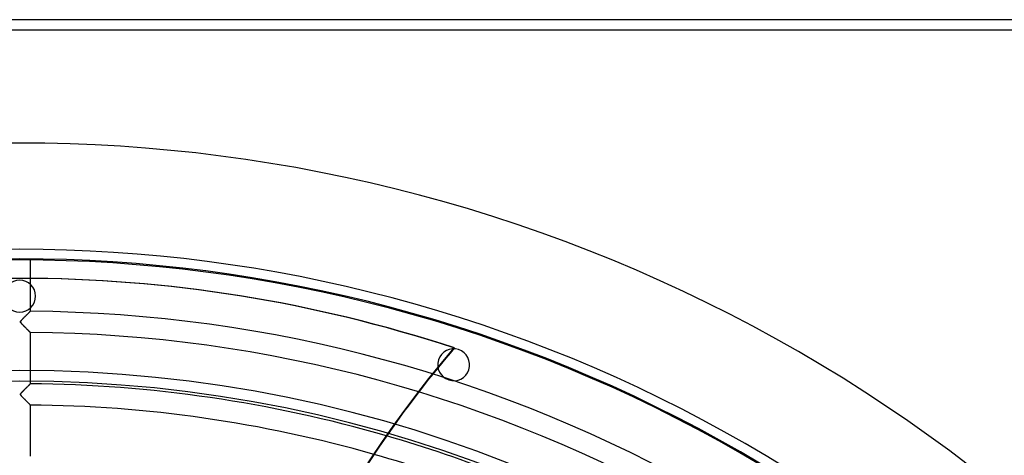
# Model space of a CAD drawing. Header units: millimetres. Extents: x -790 to 790, y -790 to 790.
# Tile 51 of 54: x 0 to 463, y 585 to 790. Entities that reach past the tile are written whole.
import ezdxf

# ---------------------------------------------------------------- set-up
doc = ezdxf.new("R2010")
doc.units = ezdxf.units.MM
doc.layers.add('HIDDEN', color=7, linetype='Continuous')
doc.layers.add('THICK', color=7, linetype='Continuous')

msp = doc.modelspace()

# ---------------------------------------------------------------- linework, layer by layer
at = {"layer": 'HIDDEN'}
for p, q in [((785, 785), (-785, 785)), ((5, 676.98), (5, 652.87)), ((0.31, 668.36), (0, 668.36)), ((4.52, 652.39), (4.63, 652.5)), ((4.62, 652.5), (4.53, 652.4)), ((4.71, 652.58), (4.62, 652.5)), ((4.63, 652.5), (4.72, 652.6)), ((4.78, 652.66), (4.71, 652.58)), ((4.72, 652.6), (4.8, 652.68)), ((4.85, 652.72), (4.78, 652.66)), ((4.8, 652.68), (4.87, 652.74)), ((4.9, 652.77), (4.85, 652.72)), ((4.87, 652.74), (4.93, 652.8)), ((4.94, 652.82), (4.9, 652.77)), ((4.93, 652.8), (4.97, 652.84)), ((4.98, 652.85), (4.94, 652.82)), ((4.97, 652.84), (4.99, 652.86)), ((4.99, 652.86), (4.98, 652.85)), ((4.99, 652.86), (5, 652.87)), ((5, 652.87), (4.99, 652.86)), ((0.33, 648), (0.32, 647.93)), ((0.32, 647.92), (0.33, 647.99)), ((0.32, 647.93), (0.32, 647.86)), ((0.32, 647.85), (0.32, 647.92)), ((0.33, 647.99), (0.36, 648.07)), ((0.36, 648.07), (0.33, 648)), ((0.41, 648.16), (0.36, 648.07)), ((0.36, 648.07), (0.4, 648.15)), ((0.4, 648.15), (0.47, 648.24)), ((0.47, 648.25), (0.41, 648.16)), ((0.56, 648.36), (0.47, 648.25)), ((0.47, 648.24), (0.55, 648.35)), ((0.55, 648.35), (0.65, 648.47)), ((0.67, 648.49), (0.56, 648.36)), ((0.65, 648.47), (0.78, 648.61)), ((0.8, 648.64), (0.67, 648.49)), ((0.78, 648.61), (0.93, 648.77)), ((0.95, 648.8), (0.8, 648.64)), ((0.93, 648.77), (1.1, 648.95)), ((1.11, 648.97), (0.95, 648.8)), ((1.1, 648.95), (1.29, 649.15)), ((1.29, 649.15), (1.11, 648.97)), ((1.29, 649.15), (1.49, 649.35)), ((1.47, 649.34), (1.29, 649.15)), ((1.65, 649.52), (1.47, 649.34)), ((1.49, 649.35), (1.71, 649.58)), ((1.83, 649.7), (1.65, 649.52)), ((1.71, 649.58), (1.94, 649.81)), ((2.01, 649.88), (1.83, 649.7)), ((1.94, 649.81), (2.17, 650.05)), ((2.19, 650.06), (2.01, 649.88)), ((2.17, 650.05), (2.4, 650.28)), ((2.36, 650.24), (2.19, 650.06)), ((2.53, 650.41), (2.36, 650.24)), ((2.4, 650.28), (2.63, 650.5)), ((2.7, 650.58), (2.53, 650.41)), ((2.63, 650.5), (2.84, 650.72)), ((2.87, 650.75), (2.7, 650.58)), ((2.84, 650.72), (3.05, 650.93)), ((3.03, 650.91), (2.87, 650.75)), ((3.2, 651.07), (3.03, 650.91)), ((3.05, 650.93), (3.25, 651.13)), ((3.35, 651.23), (3.2, 651.07)), ((3.25, 651.13), (3.45, 651.32)), ((3.51, 651.38), (3.35, 651.23)), ((3.45, 651.32), (3.63, 651.51)), ((3.65, 651.53), (3.51, 651.38)), ((3.63, 651.51), (3.81, 651.68)), ((3.8, 651.67), (3.65, 651.53)), ((3.94, 651.81), (3.8, 651.67)), ((3.81, 651.68), (3.97, 651.85)), ((4.07, 651.94), (3.94, 651.81)), ((3.97, 651.85), (4.13, 652)), ((4.19, 652.07), (4.07, 651.94)), ((4.13, 652), (4.27, 652.15)), ((4.31, 652.19), (4.19, 652.07)), ((4.27, 652.15), (4.4, 652.28)), ((4.42, 652.3), (4.31, 652.19)), ((4.4, 652.28), (4.52, 652.39)), ((4.53, 652.4), (4.42, 652.3)), ((0.32, 647.86), (0.33, 647.79)), ((0.34, 647.78), (0.32, 647.85)), ((0.33, 647.79), (0.37, 647.72)), ((0.37, 647.7), (0.34, 647.78)), ((0.37, 647.72), (0.41, 647.63)), ((0.43, 647.61), (0.37, 647.7)), ((0.41, 647.63), (0.48, 647.55)), ((0.5, 647.51), (0.43, 647.61)), ((0.48, 647.55), (0.55, 647.45)), ((0.6, 647.39), (0.5, 647.51)), ((0.55, 647.45), (0.63, 647.36)), ((0.73, 647.25), (0.6, 647.39)), ((0.63, 647.36), (0.72, 647.26)), ((0.72, 647.26), (0.82, 647.15)), ((0.88, 647.08), (0.73, 647.25)), ((0.82, 647.15), (0.93, 647.02)), ((1.05, 646.9), (0.88, 647.08)), ((0.93, 647.02), (1.06, 646.89)), ((1.24, 646.7), (1.05, 646.9)), ((1.06, 646.89), (1.19, 646.75)), ((1.19, 646.75), (1.34, 646.6)), ((1.44, 646.49), (1.24, 646.7)), ((1.34, 646.6), (1.5, 646.44)), ((1.65, 646.28), (1.44, 646.49)), ((1.5, 646.44), (1.66, 646.27)), ((1.86, 646.06), (1.65, 646.28)), ((1.66, 646.27), (1.83, 646.09)), ((1.83, 646.09), (2.01, 645.91)), ((2.07, 645.85), (1.86, 646.06)), ((2.01, 645.91), (2.19, 645.73)), ((2.27, 645.64), (2.07, 645.85)), ((2.19, 645.73), (2.38, 645.54)), ((2.48, 645.44), (2.27, 645.64)), ((2.38, 645.54), (2.56, 645.36)), ((2.68, 645.24), (2.48, 645.44)), ((2.56, 645.36), (2.73, 645.18)), ((2.87, 645.04), (2.68, 645.24)), ((2.73, 645.18), (2.9, 645.01)), ((3.06, 644.85), (2.87, 645.04)), ((2.9, 645.01), (3.07, 644.84)), ((3.25, 644.66), (3.06, 644.85)), ((3.07, 644.84), (3.23, 644.68)), ((3.23, 644.68), (3.39, 644.52)), ((3.43, 644.48), (3.25, 644.66)), ((3.39, 644.52), (3.54, 644.37)), ((3.6, 644.3), (3.43, 644.48)), ((3.54, 644.37), (3.68, 644.22)), ((3.77, 644.13), (3.6, 644.3)), ((3.68, 644.22), (3.82, 644.08)), ((3.93, 643.97), (3.77, 644.13)), ((3.82, 644.08), (3.95, 643.95)), ((4.09, 643.81), (3.93, 643.97)), ((3.95, 643.95), (4.08, 643.82)), ((4.08, 643.82), (4.2, 643.7)), ((4.23, 643.66), (4.09, 643.81)), ((4.2, 643.7), (4.32, 643.58)), ((4.37, 643.53), (4.23, 643.66)), ((4.32, 643.58), (4.43, 643.47)), ((4.49, 643.4), (4.37, 643.53)), ((4.43, 643.47), (4.53, 643.37)), ((4.61, 643.29), (4.49, 643.4)), ((4.53, 643.37), (4.62, 643.27)), ((4.71, 643.19), (4.61, 643.29)), ((4.62, 643.27), (4.71, 643.19)), ((4.79, 643.1), (4.71, 643.19)), ((4.71, 643.19), (4.78, 643.11)), ((4.78, 643.11), (4.85, 643.05)), ((4.87, 643.02), (4.79, 643.1)), ((4.85, 643.05), (4.9, 642.99)), ((4.93, 642.97), (4.87, 643.02)), ((4.9, 642.99), (4.94, 642.95)), ((4.97, 642.92), (4.93, 642.97)), ((4.94, 642.95), (4.97, 642.92)), ((4.99, 642.9), (4.97, 642.92)), ((4.97, 642.92), (4.99, 642.9)), ((5, 642.89), (4.99, 642.9)), ((4.99, 642.9), (5, 642.89)), ((5, 642.89), (5, 618.77)), ((203.99, 635.65), (204.3, 635.65)), ((206.27, 634.83), (206.27, 634.83)), ((201.63, 620.56), (201.63, 620.56)), ((1.57, 615.33), (1.84, 615.61)), ((1.82, 615.59), (1.6, 615.37)), ((2.03, 615.8), (1.82, 615.59)), ((1.84, 615.61), (2.11, 615.88)), ((2.24, 616.01), (2.03, 615.8)), ((2.11, 615.88), (2.37, 616.14)), ((2.45, 616.22), (2.24, 616.01)), ((2.37, 616.14), (2.62, 616.4)), ((2.65, 616.43), (2.45, 616.22)), ((2.62, 616.4), (2.87, 616.64)), ((2.86, 616.63), (2.65, 616.43)), ((3.05, 616.83), (2.86, 616.63)), ((2.87, 616.64), (3.1, 616.88)), ((3.25, 617.02), (3.05, 616.83)), ((3.1, 616.88), (3.33, 617.11)), ((3.44, 617.21), (3.25, 617.02)), ((3.33, 617.11), (3.55, 617.32)), ((3.62, 617.4), (3.44, 617.21)), ((3.55, 617.32), (3.75, 617.52)), ((3.8, 617.57), (3.62, 617.4)), ((3.75, 617.52), (3.94, 617.71)), ((3.96, 617.74), (3.8, 617.57)), ((3.94, 617.71), (4.11, 617.89)), ((4.13, 617.9), (3.96, 617.74)), ((4.11, 617.89), (4.27, 618.05)), ((4.28, 618.05), (4.13, 617.9)), ((4.27, 618.05), (4.42, 618.19)), ((4.42, 618.19), (4.28, 618.05)), ((4.42, 618.19), (4.55, 618.32)), ((4.54, 618.32), (4.42, 618.19)), ((4.66, 618.43), (4.54, 618.32)), ((4.55, 618.32), (4.66, 618.44)), ((4.66, 618.44), (4.76, 618.53)), ((4.76, 618.53), (4.66, 618.43)), ((4.76, 618.53), (4.85, 618.62)), ((4.84, 618.61), (4.76, 618.53)), ((4.91, 618.68), (4.84, 618.61)), ((4.85, 618.62), (4.91, 618.68)), ((4.91, 618.68), (4.96, 618.73)), ((4.96, 618.73), (4.91, 618.68)), ((4.96, 618.73), (4.99, 618.76)), ((4.99, 618.76), (4.96, 618.73)), ((4.99, 618.76), (5, 618.77)), ((5, 618.77), (4.99, 618.76)), ((0.32, 613.87), (0.35, 613.94)), ((0.34, 613.92), (0.32, 613.83)), ((0.32, 613.8), (0.32, 613.87)), ((0.32, 613.83), (0.32, 613.76)), ((0.32, 613.74), (0.32, 613.8)), ((0.32, 613.76), (0.34, 613.68)), ((0.34, 613.67), (0.32, 613.74)), ((0.38, 614), (0.34, 613.92)), ((0.34, 613.68), (0.37, 613.6)), ((0.38, 613.59), (0.34, 613.67)), ((0.35, 613.94), (0.38, 614.02)), ((0.37, 613.6), (0.43, 613.51)), ((0.38, 614.02), (0.44, 614.11)), ((0.44, 614.11), (0.38, 614)), ((0.44, 613.5), (0.38, 613.59)), ((0.43, 613.51), (0.5, 613.42)), ((0.44, 614.11), (0.54, 614.24)), ((0.53, 614.23), (0.44, 614.11)), ((0.5, 613.41), (0.44, 613.5)), ((0.5, 613.42), (0.58, 613.31)), ((0.59, 613.31), (0.5, 613.41)), ((0.65, 614.37), (0.53, 614.23)), ((0.54, 614.24), (0.68, 614.4)), ((0.58, 613.31), (0.67, 613.21)), ((0.68, 613.2), (0.59, 613.31)), ((0.8, 614.54), (0.65, 614.37)), ((0.67, 613.21), (0.76, 613.1)), ((0.68, 614.4), (0.86, 614.6)), ((0.79, 613.08), (0.68, 613.2)), ((0.76, 613.1), (0.88, 612.98)), ((0.91, 612.95), (0.79, 613.08)), ((0.98, 614.72), (0.8, 614.54)), ((0.86, 614.6), (1.07, 614.82)), ((0.88, 612.98), (1, 612.85)), ((1.04, 612.81), (0.91, 612.95)), ((1.18, 614.93), (0.98, 614.72)), ((1, 612.85), (1.14, 612.7)), ((1.19, 612.66), (1.04, 612.81)), ((1.07, 614.82), (1.31, 615.06)), ((1.14, 612.7), (1.29, 612.55)), ((1.39, 615.15), (1.18, 614.93)), ((1.34, 612.5), (1.19, 612.66)), ((1.29, 612.55), (1.45, 612.38)), ((1.31, 615.06), (1.57, 615.33)), ((1.5, 612.33), (1.34, 612.5)), ((1.6, 615.37), (1.39, 615.15)), ((1.45, 612.38), (1.62, 612.21)), ((1.66, 612.16), (1.5, 612.33)), ((1.62, 612.21), (1.79, 612.03)), ((1.83, 612), (1.66, 612.16)), ((1.79, 612.03), (1.98, 611.85)), ((1.99, 611.83), (1.83, 612)), ((1.98, 611.85), (2.17, 611.65)), ((2.15, 611.67), (1.99, 611.83)), ((2.31, 611.51), (2.15, 611.67)), ((2.17, 611.65), (2.36, 611.46)), ((2.46, 611.35), (2.31, 611.51)), ((2.36, 611.46), (2.54, 611.27)), ((2.62, 611.19), (2.46, 611.35)), ((2.54, 611.27), (2.72, 611.09)), ((2.77, 611.04), (2.62, 611.19)), ((2.72, 611.09), (2.9, 610.91)), ((2.93, 610.88), (2.77, 611.04)), ((2.9, 610.91), (3.07, 610.74)), ((3.08, 610.73), (2.93, 610.88)), ((3.07, 610.74), (3.24, 610.57)), ((3.22, 610.59), (3.08, 610.73)), ((3.36, 610.44), (3.22, 610.59)), ((3.24, 610.57), (3.39, 610.41)), ((3.51, 610.3), (3.36, 610.44)), ((3.39, 610.41), (3.55, 610.26)), ((3.64, 610.16), (3.51, 610.3)), ((3.55, 610.26), (3.69, 610.11)), ((3.78, 610.03), (3.64, 610.16)), ((3.69, 610.11), (3.83, 609.97)), ((3.9, 609.9), (3.78, 610.03)), ((3.83, 609.97), (3.97, 609.83)), ((4.03, 609.77), (3.9, 609.9)), ((3.97, 609.83), (4.1, 609.7)), ((4.15, 609.65), (4.03, 609.77)), ((4.1, 609.7), (4.22, 609.58)), ((4.26, 609.53), (4.15, 609.65)), ((4.22, 609.58), (4.33, 609.46)), ((4.37, 609.43), (4.26, 609.53)), ((4.33, 609.46), (4.44, 609.36)), ((4.47, 609.32), (4.37, 609.43)), ((4.44, 609.36), (4.54, 609.25)), ((4.57, 609.23), (4.47, 609.32)), ((4.54, 609.25), (4.63, 609.16)), ((4.65, 609.14), (4.57, 609.23)), ((4.63, 609.16), (4.72, 609.08)), ((4.73, 609.06), (4.65, 609.14)), ((4.72, 609.08), (4.79, 609)), ((4.8, 608.99), (4.73, 609.06)), ((4.79, 609), (4.85, 608.94)), ((4.86, 608.93), (4.8, 608.99)), ((4.85, 608.94), (4.9, 608.89)), ((4.91, 608.88), (4.86, 608.93)), ((4.9, 608.89), (4.95, 608.84)), ((4.95, 608.84), (4.91, 608.88)), ((4.98, 608.81), (4.95, 608.84)), ((4.95, 608.84), (4.98, 608.81)), ((4.99, 608.8), (4.98, 608.81)), ((4.98, 608.81), (4.99, 608.8)), ((5, 608.79), (4.99, 608.8)), ((4.99, 608.8), (5, 608.79)), ((5, 608.79), (5, 584.67))]:
    msp.add_line(p, q, dxfattribs=at)
for radius, start, end in [(732, 0, 180.00002), (682, 0, 180.00002), (677, 0, 180.00002), (652.89, 31.03879, 89.56121), (642.91, 31.0456, 89.55439), (625, 0, 179.99998), (620, 0, 179.99998), (618.79, 73.81771, 89.53703), (608.81, 74.12515, 89.52941)]:
    msp.add_arc((0, 0), radius, start, end, dxfattribs=at)
for centre, major_axis, start_param, end_param in [((0.31, 0), (0, 668.36), 0, 0.314159), ((0, 0), (0, -668.36), 2.827433, 3.141593), ((0.31, 0), (0, 668.36), -0.314159, 0), ((612.61, 279.94), (0, -545.6), -2.280953, -1.73342), ((612.92, 279.94), (0, -545.6), -2.280953, -2.187101)]:
    msp.add_ellipse(centre, major_axis=major_axis, ratio=0.987688, start_param=start_param, end_param=end_param, dxfattribs=at)
at = {"layer": 'THICK'}
for p, q in [((785, 790), (-785, 790)), ((785, 785), (-785, 785))]:
    msp.add_line(p, q, dxfattribs=at)
for centre, radius, start, end in [((0, 0), 677.5, 0, 180.00002), ((0, 660), 7.5, 90, 270), ((0, 660), 7.5, 270, 90), ((203.95, 627.7), 7.5, 72, 252), ((203.95, 627.7), 7.5, 252, 72), ((0, 0), 619.99, 0, 179.99998), ((0, 0), 618.79, 63.07887, 73.81771), ((0, 0), 608.81, 63.12448, 74.12515)]:
    msp.add_arc(centre, radius, start, end, dxfattribs=at)
msp.add_ellipse((612.92, 279.94), major_axis=(0, -545.6), ratio=0.987688, start_param=-2.187101, end_param=-1.73342, dxfattribs=at)

doc.saveas('drawing.dxf')
